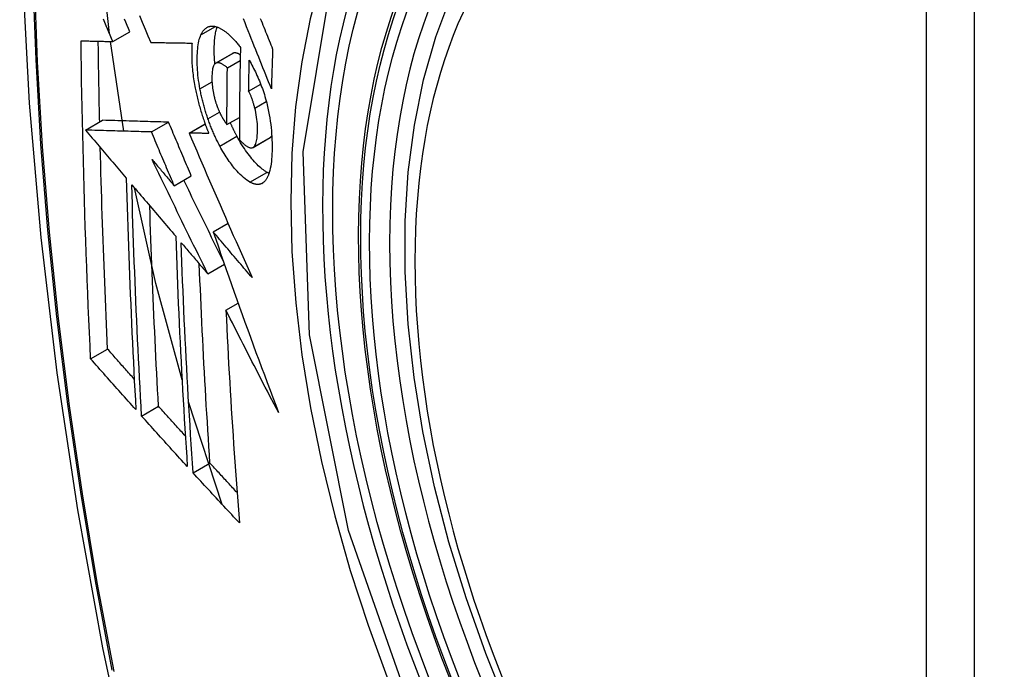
# Model space of a CAD drawing. Header units: inches. Extents: x 435.6 to 512.6, y 167.3 to 237.6.
# Tile 96 of 115: x 508.302 to 508.642, y 193.844 to 194.069. Entities that reach past the tile are written whole.
import ezdxf

# ---------------------------------------------------------------- set-up
doc = ezdxf.new("R2010")
doc.units = ezdxf.units.IN
doc.header["$MEASUREMENT"] = 0
doc.layers.add('Visible Edges(ANSI)', color=7, linetype='Continuous', lineweight=25)
doc.layers.add('Visible Tangent Edges(ANSI)', color=7, linetype='Continuous', lineweight=25)

msp = doc.modelspace()

# ---------------------------------------------------------------- linework, layer by layer
at = {"layer": 'Visible Edges(ANSI)'}
for p, q in [((508.33377, 194.06102), (508.33966, 194.06442)), ((508.3376, 194.03004), (508.33294, 194.06104)), ((508.34686, 194.06073), (508.34697, 194.06073)), ((508.3693, 194.05354), (508.37519, 194.05693)), ((508.37336, 194.05196), (508.37779, 194.05451)), ((508.38072, 194.04388), (508.38488, 194.04628)), ((508.37322, 194.03232), (508.37753, 194.0348)), ((508.32434, 194.03043), (508.33023, 194.03382)), ((508.33023, 194.03382), (508.33023, 194.03382)), ((508.34714, 194.02977), (508.35304, 194.03316)), ((508.36012, 194.02942), (508.36565, 194.0326)), ((508.32434, 194.03043), (508.32434, 194.03043)), ((508.36028, 194.02942), (508.36012, 194.02942)), ((508.38222, 194.02444), (508.38812, 194.02783)), ((508.38812, 194.02783), (508.38817, 194.02786)), ((508.355, 194.01119), (508.3609, 194.01458)), ((508.36846, 193.99529), (508.37359, 193.99824)), ((508.36658, 193.98077), (508.37234, 193.98408)), ((508.37287, 193.96818), (508.37709, 193.97061)), ((508.32609, 193.95139), (508.33195, 193.95476)), ((508.37159, 193.90105), (508.35996, 193.93656)), ((508.34371, 193.93163), (508.34956, 193.935)), ((508.36151, 193.91199), (508.36735, 193.91536))]:
    msp.add_line(p, q, dxfattribs=at)
at = {"layer": 'Visible Edges(ANSI)', "flags": 128}
for points in [[(508.35558, 194.46342), (508.34275, 194.42531), (508.3317, 194.38608), (508.3224, 194.34579), (508.31485, 194.30452), (508.30901, 194.26233), (508.30486, 194.21928), (508.30239, 194.17544), (508.30157, 194.13087), (508.30238, 194.08562), (508.30481, 194.03977), (508.30883, 193.99337), (508.31442, 193.9465), (508.32157, 193.89921), (508.33025, 193.85157), (508.34044, 193.80366), (508.35212, 193.75554)], [(508.47047, 193.83033), (508.46273, 193.84951), (508.45588, 193.86878), (508.44994, 193.88804), (508.44495, 193.90721), (508.44092, 193.92622), (508.43788, 193.94497), (508.43585, 193.96339), (508.43484, 193.9814), (508.43486, 193.99891), (508.43592, 194.01586), (508.43802, 194.03218), (508.44117, 194.04779), (508.44538, 194.06263), (508.45064, 194.07661), (508.45694, 194.08967), (508.46427, 194.10174), (508.47261, 194.11273), (508.48193, 194.12257), (508.49219, 194.13118), (508.5033, 194.13849)], [(508.33261, 194.06375), (508.33047, 194.08376), (508.32899, 194.10351)], [(508.33377, 194.06102), (508.3333, 194.06212), (508.33283, 194.06321), (508.33237, 194.06431), (508.3319, 194.06541), (508.33143, 194.06651), (508.33097, 194.06761), (508.3305, 194.06871)], [(508.33966, 194.06442), (508.3392, 194.06551), (508.33873, 194.06661), (508.33827, 194.06771), (508.3378, 194.06881)], [(508.34296, 194.07002), (508.34394, 194.06768), (508.34492, 194.06536), (508.34589, 194.06304), (508.34686, 194.06073)], [(508.38858, 194.04469), (508.3881, 194.04589), (508.38762, 194.04709), (508.38713, 194.04829), (508.38665, 194.0495), (508.38616, 194.05071), (508.38567, 194.05193), (508.38518, 194.05316), (508.38469, 194.0544), (508.38419, 194.05564), (508.38369, 194.0569), (508.38318, 194.05817), (508.38267, 194.05945), (508.38215, 194.06074), (508.38162, 194.06205), (508.3811, 194.06337), (508.38056, 194.06471), (508.38002, 194.06607), (508.37947, 194.06744), (508.37891, 194.06884)], [(508.38471, 194.06904), (508.38503, 194.06826), (508.38534, 194.06748), (508.38566, 194.06671), (508.38597, 194.06594), (508.38628, 194.06517), (508.38659, 194.06441), (508.3869, 194.06365), (508.3872, 194.06289), (508.38751, 194.06214), (508.38781, 194.06138), (508.38812, 194.06063), (508.38842, 194.05989), (508.38872, 194.05915), (508.38902, 194.05841)], [(508.36423, 194.06336), (508.36434, 194.06358), (508.36445, 194.06379), (508.36456, 194.064), (508.36467, 194.06419), (508.36479, 194.06438), (508.36491, 194.06456), (508.36504, 194.06473), (508.36516, 194.06489), (508.36529, 194.06505), (508.36543, 194.0652), (508.36556, 194.06533), (508.36571, 194.06546), (508.36585, 194.06559), (508.366, 194.0657), (508.36614, 194.0658), (508.3663, 194.0659), (508.36645, 194.06598), (508.36661, 194.06606), (508.36677, 194.06613), (508.36693, 194.06619), (508.3671, 194.06624), (508.36726, 194.06628), (508.36743, 194.06632), (508.36761, 194.06634)], [(508.36761, 194.06634), (508.36779, 194.06636), (508.36797, 194.06637), (508.36816, 194.06637), (508.36835, 194.06636), (508.36854, 194.06635), (508.36873, 194.06633), (508.36892, 194.0663), (508.36911, 194.06626), (508.3693, 194.06621), (508.3695, 194.06616), (508.3697, 194.0661), (508.3699, 194.06603), (508.37009, 194.06596), (508.3703, 194.06587), (508.3705, 194.06579), (508.3707, 194.06569), (508.37091, 194.06558), (508.37111, 194.06547), (508.37132, 194.06536), (508.37152, 194.06523), (508.37173, 194.0651), (508.37194, 194.06496), (508.37215, 194.06482), (508.37237, 194.06467)], [(508.36905, 194.05335), (508.36899, 194.05398), (508.36895, 194.05461), (508.36891, 194.05524), (508.36887, 194.05585), (508.36885, 194.05646), (508.36883, 194.05706), (508.36883, 194.05766), (508.36882, 194.05825), (508.36883, 194.05882), (508.36884, 194.05939), (508.36886, 194.05995), (508.36889, 194.06049), (508.36892, 194.06103), (508.36896, 194.06156), (508.36901, 194.06207), (508.36907, 194.06257), (508.36913, 194.06306), (508.36921, 194.06354), (508.36929, 194.064), (508.36938, 194.06444), (508.36948, 194.06487), (508.36959, 194.06528), (508.36971, 194.06567), (508.36984, 194.06605)], [(508.36389, 194.0447), (508.36372, 194.04566), (508.36356, 194.04661), (508.36343, 194.04756), (508.36331, 194.04849), (508.3632, 194.04941), (508.36312, 194.05032), (508.36305, 194.05121), (508.36299, 194.05209), (508.36296, 194.05296), (508.36293, 194.05381), (508.36292, 194.05465), (508.36293, 194.05547), (508.36295, 194.05626), (508.36298, 194.05704), (508.36303, 194.0578), (508.3631, 194.05854), (508.36318, 194.05925), (508.36327, 194.05993), (508.36339, 194.06058), (508.36352, 194.06121), (508.36367, 194.0618), (508.36384, 194.06235), (508.36403, 194.06288), (508.36423, 194.06336)], [(508.37237, 194.06467), (508.37259, 194.0645), (508.37282, 194.06433), (508.37305, 194.06415), (508.37328, 194.06396), (508.37351, 194.06376), (508.37374, 194.06357), (508.37397, 194.06336), (508.3742, 194.06315), (508.37443, 194.06293), (508.37466, 194.06271), (508.37489, 194.06248), (508.37512, 194.06224), (508.37535, 194.062), (508.37558, 194.06176), (508.37581, 194.06151), (508.37604, 194.06125), (508.37627, 194.06099), (508.3765, 194.06072), (508.37673, 194.06044), (508.37697, 194.06017), (508.3772, 194.05988), (508.37743, 194.05959), (508.37766, 194.0593), (508.37789, 194.059)], [(508.3228, 194.06129), (508.32325, 194.06128), (508.3237, 194.06127), (508.32415, 194.06125), (508.3246, 194.06124), (508.32506, 194.06123), (508.32551, 194.06122), (508.32597, 194.06121), (508.32642, 194.0612), (508.32688, 194.06119), (508.32734, 194.06117), (508.3278, 194.06116), (508.32825, 194.06115), (508.32871, 194.06114), (508.32917, 194.06113), (508.32963, 194.06112), (508.33009, 194.06111), (508.33055, 194.0611), (508.33101, 194.06108), (508.33147, 194.06107), (508.33193, 194.06106), (508.33239, 194.06105), (508.33285, 194.06104), (508.33331, 194.06103), (508.33377, 194.06102)], [(508.32609, 193.95139), (508.32588, 193.95592), (508.32568, 193.96046), (508.32548, 193.965), (508.32529, 193.96955), (508.3251, 193.9741), (508.32492, 193.97865), (508.32475, 193.98321), (508.32458, 193.98777), (508.32442, 193.99234), (508.32426, 193.99691), (508.32411, 194.00149), (508.32397, 194.00607), (508.32383, 194.01064), (508.3237, 194.01522), (508.32358, 194.01981), (508.32346, 194.02439), (508.32335, 194.02898), (508.32325, 194.03358), (508.32316, 194.03818), (508.32307, 194.04279), (508.32299, 194.0474), (508.32292, 194.05203), (508.32285, 194.05666), (508.3228, 194.06129)], [(508.32922, 194.03325), (508.3292, 194.03441), (508.32917, 194.03557), (508.32915, 194.03673), (508.32912, 194.03789), (508.3291, 194.03905), (508.32908, 194.04021), (508.32905, 194.04137), (508.32903, 194.04253), (508.32901, 194.04369), (508.32899, 194.04485), (508.32897, 194.04601), (508.32895, 194.04717), (508.32893, 194.04834), (508.32891, 194.0495), (508.32889, 194.05066), (508.32887, 194.05182), (508.32885, 194.05299), (508.32883, 194.05415), (508.32882, 194.05531), (508.3288, 194.05648), (508.32878, 194.05764), (508.32877, 194.05881), (508.32875, 194.05997), (508.32874, 194.06114)], [(508.34697, 194.06073), (508.34755, 194.06072), (508.34813, 194.06071), (508.34871, 194.0607), (508.3493, 194.06068), (508.34988, 194.06067), (508.35047, 194.06066), (508.35106, 194.06065), (508.35165, 194.06064), (508.35224, 194.06063), (508.35283, 194.06062), (508.35342, 194.06061), (508.35401, 194.0606), (508.3546, 194.06059), (508.3552, 194.06058), (508.35579, 194.06057), (508.35639, 194.06056), (508.35698, 194.06056), (508.35758, 194.06055), (508.35817, 194.06054), (508.35877, 194.06053), (508.35936, 194.06052), (508.35996, 194.06051), (508.36055, 194.06051), (508.36115, 194.0605)], [(508.36115, 194.0605), (508.36111, 194.05996), (508.36108, 194.05941), (508.36105, 194.05885), (508.36104, 194.05828), (508.36103, 194.0577), (508.36102, 194.05712), (508.36102, 194.05652), (508.36103, 194.05592), (508.36105, 194.0553), (508.36107, 194.05469), (508.3611, 194.05406), (508.36113, 194.05343), (508.36118, 194.05279), (508.36123, 194.05215), (508.36129, 194.0515), (508.36135, 194.05084), (508.36142, 194.05018), (508.3615, 194.04952), (508.36159, 194.04885), (508.36169, 194.04818), (508.36179, 194.0475), (508.3619, 194.04682), (508.36202, 194.04613), (508.36215, 194.04545)], [(508.37789, 194.059), (508.37786, 194.05766), (508.37783, 194.05633), (508.3778, 194.055), (508.37777, 194.05367), (508.37775, 194.05234), (508.37772, 194.05101), (508.3777, 194.04968), (508.37768, 194.04835), (508.37766, 194.04702), (508.37764, 194.0457), (508.37762, 194.04437), (508.3776, 194.04304), (508.37759, 194.04172), (508.37757, 194.0404), (508.37756, 194.03907), (508.37755, 194.03775), (508.37754, 194.03643), (508.37753, 194.03511), (508.37752, 194.03378), (508.37752, 194.03247), (508.37751, 194.03115), (508.37751, 194.02983), (508.37751, 194.02851), (508.3775, 194.02719)], [(508.38902, 194.05841), (508.389, 194.05783), (508.38898, 194.05726), (508.38895, 194.05669), (508.38893, 194.05612), (508.38891, 194.05554), (508.38889, 194.05497), (508.38887, 194.0544), (508.38886, 194.05383), (508.38884, 194.05326), (508.38882, 194.05269), (508.3888, 194.05211), (508.38878, 194.05154), (508.38876, 194.05097), (508.38874, 194.0504), (508.38873, 194.04983), (508.38871, 194.04926), (508.38869, 194.04869), (508.38867, 194.04811), (508.38866, 194.04754), (508.38864, 194.04697), (508.38863, 194.0464), (508.38861, 194.04583), (508.38859, 194.04526), (508.38858, 194.04469)], [(508.37531, 194.05699), (508.37531, 194.05699), (508.3753, 194.05699), (508.3753, 194.05698), (508.37529, 194.05698), (508.37529, 194.05698), (508.37528, 194.05698), (508.37528, 194.05697), (508.37527, 194.05697), (508.37527, 194.05697), (508.37526, 194.05697), (508.37526, 194.05696), (508.37525, 194.05696), (508.37525, 194.05696), (508.37524, 194.05696), (508.37524, 194.05695), (508.37523, 194.05695), (508.37523, 194.05695), (508.37522, 194.05695), (508.37522, 194.05694), (508.37521, 194.05694), (508.37521, 194.05694), (508.3752, 194.05694), (508.3752, 194.05693), (508.37519, 194.05693)], [(508.37783, 194.05642), (508.37772, 194.05649), (508.3776, 194.05656), (508.37749, 194.05662), (508.37738, 194.05668), (508.37727, 194.05674), (508.37716, 194.05679), (508.37705, 194.05684), (508.37694, 194.05689), (508.37683, 194.05693), (508.37672, 194.05697), (508.37661, 194.057), (508.37651, 194.05703), (508.3764, 194.05706), (508.37629, 194.05708), (508.37619, 194.05709), (508.37609, 194.0571), (508.37598, 194.05711), (508.37588, 194.05711), (508.37578, 194.0571), (508.37569, 194.05709), (508.37559, 194.05708), (508.37549, 194.05705), (508.3754, 194.05703), (508.37531, 194.05699)], [(508.36941, 194.05359), (508.36921, 194.05348), (508.36903, 194.05333), (508.36886, 194.05312), (508.36871, 194.05288), (508.36857, 194.0526), (508.36845, 194.05228), (508.36835, 194.05193), (508.36826, 194.05155), (508.36819, 194.05114), (508.36813, 194.05071), (508.36809, 194.05025), (508.36806, 194.04978), (508.36803, 194.0493), (508.36802, 194.0488), (508.36802, 194.04829), (508.36803, 194.04776), (508.36804, 194.04722), (508.36807, 194.04666), (508.36811, 194.0461), (508.36817, 194.04553), (508.36824, 194.04494), (508.36832, 194.04435), (508.36842, 194.04375), (508.36854, 194.04314)], [(508.37336, 194.05196), (508.37319, 194.05211), (508.37301, 194.05225), (508.37283, 194.05239), (508.37266, 194.05252), (508.37248, 194.05266), (508.37231, 194.05278), (508.37213, 194.0529), (508.37196, 194.05301), (508.37178, 194.05312), (508.37161, 194.05322), (508.37144, 194.05331), (508.37127, 194.05339), (508.3711, 194.05346), (508.37094, 194.05353), (508.37077, 194.05359), (508.37061, 194.05363), (508.37045, 194.05367), (508.3703, 194.0537), (508.37014, 194.05371), (508.36999, 194.05371), (508.36984, 194.0537), (508.36969, 194.05368), (508.36955, 194.05364), (508.36941, 194.05359)], [(508.37322, 194.03232), (508.37322, 194.03313), (508.37322, 194.03395), (508.37322, 194.03477), (508.37322, 194.03558), (508.37323, 194.0364), (508.37323, 194.03721), (508.37323, 194.03803), (508.37324, 194.03885), (508.37324, 194.03967), (508.37325, 194.04048), (508.37325, 194.0413), (508.37326, 194.04212), (508.37326, 194.04294), (508.37327, 194.04376), (508.37328, 194.04457), (508.37328, 194.04539), (508.37329, 194.04621), (508.3733, 194.04703), (508.37331, 194.04785), (508.37332, 194.04867), (508.37333, 194.0495), (508.37334, 194.05032), (508.37335, 194.05114), (508.37336, 194.05196)], [(508.38072, 194.04388), (508.38073, 194.04433), (508.38073, 194.04477), (508.38074, 194.04522), (508.38075, 194.04567), (508.38076, 194.04611), (508.38077, 194.04656), (508.38077, 194.047), (508.38078, 194.04745), (508.38079, 194.0479), (508.3808, 194.04834), (508.38081, 194.04879), (508.38082, 194.04923), (508.38083, 194.04968), (508.38084, 194.05013), (508.38084, 194.05057), (508.38085, 194.05102), (508.38086, 194.05147), (508.38087, 194.05191), (508.38088, 194.05236), (508.38089, 194.05281), (508.3809, 194.05325), (508.38091, 194.0537), (508.38093, 194.05414), (508.38094, 194.05459)], [(508.38094, 194.05459), (508.38124, 194.05404), (508.38154, 194.05348), (508.38184, 194.05292), (508.38214, 194.05234), (508.38244, 194.05175), (508.38274, 194.05116), (508.38303, 194.05055), (508.38332, 194.04994), (508.3836, 194.04932), (508.38388, 194.04869), (508.38416, 194.04805), (508.38443, 194.04741), (508.3847, 194.04675), (508.38495, 194.04609), (508.38521, 194.04542), (508.38545, 194.04475), (508.38569, 194.04407), (508.38592, 194.04338), (508.38615, 194.04269), (508.38636, 194.04199), (508.38656, 194.04128), (508.38676, 194.04058), (508.38695, 194.03986), (508.38712, 194.03915)], [(508.36215, 194.04545), (508.36224, 194.04495), (508.36234, 194.04445), (508.36244, 194.04395), (508.36255, 194.04345), (508.36266, 194.04295), (508.36277, 194.04244), (508.36289, 194.04194), (508.363, 194.04144), (508.36313, 194.04094), (508.36325, 194.04044), (508.36338, 194.03994), (508.36351, 194.03944), (508.36365, 194.03894), (508.36379, 194.03843), (508.36393, 194.03793), (508.36407, 194.03744), (508.36422, 194.03694), (508.36437, 194.03644), (508.36452, 194.03595), (508.36468, 194.03546), (508.36484, 194.03497), (508.365, 194.03448), (508.36517, 194.03399), (508.36533, 194.0335)], [(508.36664, 194.03437), (508.36649, 194.03479), (508.36635, 194.03521), (508.36621, 194.03563), (508.36607, 194.03606), (508.36594, 194.03648), (508.36581, 194.03691), (508.36568, 194.03734), (508.36555, 194.03777), (508.36543, 194.0382), (508.3653, 194.03864), (508.36518, 194.03907), (508.36507, 194.0395), (508.36495, 194.03994), (508.36484, 194.04037), (508.36473, 194.04081), (508.36463, 194.04124), (508.36453, 194.04167), (508.36443, 194.04211), (508.36433, 194.04254), (508.36424, 194.04297), (508.36415, 194.04341), (508.36406, 194.04384), (508.36397, 194.04427), (508.36389, 194.0447)], [(508.36854, 194.04314), (508.36858, 194.04294), (508.36863, 194.04274), (508.36867, 194.04254), (508.36872, 194.04235), (508.36876, 194.04215), (508.36881, 194.04195), (508.36886, 194.04175), (508.36891, 194.04155), (508.36896, 194.04136), (508.36902, 194.04116), (508.36907, 194.04096), (508.36913, 194.04076), (508.36918, 194.04057), (508.36924, 194.04037), (508.3693, 194.04018), (508.36936, 194.03998), (508.36942, 194.03979), (508.36949, 194.0396), (508.36955, 194.0394), (508.36962, 194.03921), (508.36968, 194.03902), (508.36975, 194.03884), (508.36982, 194.03865), (508.36989, 194.03846)], [(508.38284, 194.03805), (508.38277, 194.03831), (508.3827, 194.03857), (508.38263, 194.03884), (508.38256, 194.0391), (508.38249, 194.03936), (508.38241, 194.03962), (508.38233, 194.03989), (508.38225, 194.04015), (508.38217, 194.0404), (508.38209, 194.04066), (508.382, 194.04092), (508.38191, 194.04117), (508.38183, 194.04142), (508.38173, 194.04166), (508.38164, 194.04191), (508.38155, 194.04215), (508.38145, 194.04238), (508.38135, 194.04261), (508.38125, 194.04284), (508.38115, 194.04306), (508.38105, 194.04327), (508.38094, 194.04348), (508.38083, 194.04369), (508.38072, 194.04388)], [(508.36989, 194.03846), (508.36996, 194.03829), (508.37002, 194.03813), (508.37009, 194.03796), (508.37015, 194.0378), (508.37022, 194.03763), (508.37029, 194.03747), (508.37036, 194.03731), (508.37043, 194.03715), (508.37049, 194.03699), (508.37056, 194.03684), (508.37063, 194.03668), (508.37071, 194.03653), (508.37078, 194.03637), (508.37085, 194.03622), (508.37092, 194.03607), (508.371, 194.03593), (508.37107, 194.03578), (508.37114, 194.03564), (508.37122, 194.03549), (508.37129, 194.03535), (508.37137, 194.03521), (508.37145, 194.03507), (508.37152, 194.03494), (508.3716, 194.0348)], [(508.38227, 194.02447), (508.38249, 194.02464), (508.3827, 194.02486), (508.38288, 194.02514), (508.38305, 194.02546), (508.3832, 194.02582), (508.38333, 194.02623), (508.38344, 194.02667), (508.38353, 194.02714), (508.38361, 194.02764), (508.38367, 194.02817), (508.38372, 194.02872), (508.38376, 194.02929), (508.38378, 194.02988), (508.38379, 194.0305), (508.38379, 194.03119), (508.38377, 194.0319), (508.38373, 194.03263), (508.38367, 194.03337), (508.38358, 194.03413), (508.38348, 194.0349), (508.38335, 194.03568), (508.3832, 194.03647), (508.38303, 194.03726), (508.38284, 194.03805)], [(508.38712, 194.03915), (508.38738, 194.03801), (508.38762, 194.03688), (508.38783, 194.03575), (508.38803, 194.03463), (508.3882, 194.03351), (508.38835, 194.0324), (508.38848, 194.03131), (508.38859, 194.03023), (508.38867, 194.02917), (508.38874, 194.02812), (508.38879, 194.02709), (508.38882, 194.02608), (508.38884, 194.02509), (508.38884, 194.02411), (508.38882, 194.02315), (508.38879, 194.02222), (508.38874, 194.0213), (508.38867, 194.02042), (508.38859, 194.01956), (508.38848, 194.01874), (508.38836, 194.01796), (508.38821, 194.01721), (508.38805, 194.0165), (508.38786, 194.01583)], [(508.37078, 194.02488), (508.37059, 194.02524), (508.3704, 194.0256), (508.37021, 194.02597), (508.37003, 194.02634), (508.36984, 194.02671), (508.36966, 194.02708), (508.36947, 194.02746), (508.36929, 194.02784), (508.36911, 194.02822), (508.36894, 194.02861), (508.36876, 194.029), (508.36859, 194.02939), (508.36842, 194.02978), (508.36824, 194.03018), (508.36808, 194.03059), (508.36791, 194.03099), (508.36774, 194.0314), (508.36758, 194.03182), (508.36742, 194.03223), (508.36726, 194.03265), (508.3671, 194.03308), (508.36694, 194.0335), (508.36679, 194.03393), (508.36664, 194.03437)], [(508.3716, 194.0348), (508.37167, 194.03469), (508.37173, 194.03458), (508.3718, 194.03447), (508.37186, 194.03436), (508.37193, 194.03425), (508.372, 194.03414), (508.37207, 194.03403), (508.37213, 194.03392), (508.3722, 194.03381), (508.37227, 194.03371), (508.37234, 194.0336), (508.3724, 194.03349), (508.37247, 194.03339), (508.37254, 194.03328), (508.37261, 194.03318), (508.37268, 194.03308), (508.37275, 194.03298), (508.37281, 194.03288), (508.37288, 194.03278), (508.37295, 194.03269), (508.37302, 194.03259), (508.37309, 194.0325), (508.37315, 194.03241), (508.37322, 194.03232)], [(508.35304, 194.03316), (508.35215, 194.03319), (508.35127, 194.03321), (508.35039, 194.03324), (508.3495, 194.03326), (508.34861, 194.03329), (508.34772, 194.03332), (508.34682, 194.03334), (508.34592, 194.03337), (508.34501, 194.03339), (508.34409, 194.03342), (508.34317, 194.03345), (508.34224, 194.03347), (508.3413, 194.0335), (508.34036, 194.03353), (508.3394, 194.03356), (508.33843, 194.03358), (508.33745, 194.03361), (508.33646, 194.03364), (508.33546, 194.03367), (508.33444, 194.0337), (508.33341, 194.03373), (508.33237, 194.03376), (508.33131, 194.03379), (508.33023, 194.03382)], [(508.3609, 194.01458), (508.36057, 194.01535), (508.36024, 194.01613), (508.35991, 194.0169), (508.35958, 194.01768), (508.35925, 194.01845), (508.35892, 194.01923), (508.35859, 194.02), (508.35826, 194.02077), (508.35794, 194.02155), (508.35761, 194.02232), (508.35728, 194.0231), (508.35695, 194.02387), (508.35662, 194.02465), (508.3563, 194.02542), (508.35597, 194.0262), (508.35564, 194.02697), (508.35532, 194.02775), (508.35499, 194.02852), (508.35466, 194.0293), (508.35434, 194.03007), (508.35401, 194.03084), (508.35369, 194.03162), (508.35336, 194.03239), (508.35304, 194.03316)], [(508.36533, 194.0335), (508.3654, 194.03332), (508.36546, 194.03314), (508.36553, 194.03296), (508.36559, 194.03278), (508.36565, 194.0326), (508.36572, 194.03242), (508.36579, 194.03224), (508.36585, 194.03206), (508.36592, 194.03188), (508.36598, 194.0317), (508.36605, 194.03152), (508.36612, 194.03135), (508.36619, 194.03117), (508.36625, 194.03099), (508.36632, 194.03082), (508.36639, 194.03064), (508.36646, 194.03047), (508.36653, 194.03029), (508.3666, 194.03012), (508.36667, 194.02994), (508.36674, 194.02977), (508.36681, 194.0296), (508.36688, 194.02942), (508.36695, 194.02925)], [(508.37668, 194.02828), (508.37658, 194.02847), (508.37648, 194.02866), (508.37638, 194.02884), (508.37628, 194.02903), (508.37618, 194.02922), (508.37609, 194.02941), (508.37599, 194.0296), (508.37589, 194.0298), (508.37579, 194.02999), (508.3757, 194.03018), (508.3756, 194.03038), (508.37551, 194.03058), (508.37541, 194.03077), (508.37532, 194.03097), (508.37522, 194.03117), (508.37513, 194.03137), (508.37504, 194.03157), (508.37494, 194.03177), (508.37485, 194.03197), (508.37476, 194.03217), (508.37467, 194.03238), (508.37458, 194.03258), (508.37449, 194.03279), (508.37439, 194.03299)], [(508.34714, 194.02977), (508.34626, 194.02979), (508.34538, 194.02982), (508.34449, 194.02984), (508.3436, 194.02987), (508.34271, 194.0299), (508.34182, 194.02992), (508.34092, 194.02995), (508.34002, 194.02997), (508.33911, 194.03), (508.3382, 194.03003), (508.33728, 194.03005), (508.33635, 194.03008), (508.33541, 194.03011), (508.33446, 194.03013), (508.3335, 194.03016), (508.33254, 194.03019), (508.33156, 194.03022), (508.33057, 194.03025), (508.32957, 194.03028), (508.32855, 194.03031), (508.32752, 194.03034), (508.32647, 194.03037), (508.32541, 194.0304), (508.32434, 194.03043)], [(508.32434, 194.03043), (508.32492, 194.02974), (508.32551, 194.02905), (508.32609, 194.02836), (508.32668, 194.02767), (508.32726, 194.02698), (508.32785, 194.02628), (508.32843, 194.02559), (508.32902, 194.0249), (508.32961, 194.02421), (508.3302, 194.02351), (508.33078, 194.02282), (508.33137, 194.02213), (508.33196, 194.02143), (508.33254, 194.02074), (508.33313, 194.02005), (508.33372, 194.01936), (508.33431, 194.01866), (508.33489, 194.01797), (508.33548, 194.01728), (508.33607, 194.01658), (508.33666, 194.01589), (508.33724, 194.0152), (508.33783, 194.01451), (508.33842, 194.01382)], [(508.355, 194.01119), (508.35467, 194.01196), (508.35434, 194.01273), (508.35401, 194.01351), (508.35369, 194.01428), (508.35336, 194.01506), (508.35303, 194.01583), (508.3527, 194.01661), (508.35237, 194.01738), (508.35204, 194.01816), (508.35171, 194.01893), (508.35139, 194.01971), (508.35106, 194.02048), (508.35073, 194.02125), (508.3504, 194.02203), (508.35007, 194.0228), (508.34975, 194.02358), (508.34942, 194.02435), (508.34909, 194.02513), (508.34877, 194.0259), (508.34844, 194.02667), (508.34812, 194.02745), (508.34779, 194.02822), (508.34747, 194.029), (508.34714, 194.02977)], [(508.36012, 194.02942), (508.36099, 194.02738), (508.36187, 194.02533), (508.36275, 194.02328), (508.36363, 194.02121), (508.36452, 194.01915), (508.36541, 194.01707), (508.36631, 194.01499), (508.36721, 194.01291), (508.36811, 194.01082), (508.36902, 194.00873), (508.36993, 194.00664), (508.37084, 194.00455), (508.37175, 194.00245), (508.37267, 194.00035), (508.37358, 193.99825), (508.3745, 193.99615), (508.37542, 193.99406), (508.37635, 193.99196), (508.37727, 193.98987), (508.37819, 193.98778), (508.37912, 193.98569), (508.38005, 193.9836), (508.38097, 193.98152), (508.3819, 193.97945)], [(508.36695, 194.02925), (508.36667, 194.02926), (508.36639, 194.02926), (508.36612, 194.02927), (508.36584, 194.02928), (508.36556, 194.02928), (508.36528, 194.02929), (508.365, 194.0293), (508.36472, 194.0293), (508.36444, 194.02931), (508.36416, 194.02932), (508.36389, 194.02932), (508.36361, 194.02933), (508.36333, 194.02934), (508.36305, 194.02934), (508.36277, 194.02935), (508.3625, 194.02936), (508.36222, 194.02937), (508.36194, 194.02937), (508.36166, 194.02938), (508.36139, 194.02939), (508.36111, 194.02939), (508.36083, 194.0294), (508.36056, 194.02941), (508.36028, 194.02942)], [(508.38706, 194.01583), (508.38664, 194.01607), (508.38622, 194.01634), (508.3858, 194.01665), (508.38537, 194.01697), (508.38494, 194.01733), (508.3845, 194.01771), (508.38406, 194.01812), (508.38363, 194.01855), (508.38319, 194.01901), (508.38274, 194.01949), (508.3823, 194.01999), (508.38186, 194.02051), (508.38142, 194.02104), (508.38098, 194.0216), (508.38054, 194.02217), (508.3801, 194.02276), (508.37967, 194.02338), (508.37923, 194.02402), (508.3788, 194.02468), (508.37837, 194.02536), (508.37794, 194.02606), (508.37752, 194.02678), (508.3771, 194.02752), (508.37668, 194.02828)], [(508.38817, 194.02786), (508.38819, 194.02788), (508.38822, 194.0279), (508.38824, 194.02792), (508.38827, 194.02793), (508.38829, 194.02795), (508.38832, 194.02797), (508.38834, 194.02799), (508.38837, 194.02802), (508.38839, 194.02804), (508.38841, 194.02806), (508.38844, 194.02808), (508.38846, 194.02811), (508.38848, 194.02813), (508.38851, 194.02816), (508.38853, 194.02818), (508.38855, 194.02821), (508.38857, 194.02823), (508.3886, 194.02826), (508.38862, 194.02829), (508.38864, 194.02832), (508.38866, 194.02835), (508.38868, 194.02838), (508.3887, 194.02841), (508.38872, 194.02844)], [(508.33195, 193.95476), (508.33182, 193.95765), (508.33169, 193.96053), (508.33156, 193.96342), (508.33144, 193.9663), (508.33132, 193.96919), (508.3312, 193.97208), (508.33108, 193.97497), (508.33096, 193.97786), (508.33085, 193.98076), (508.33074, 193.98365), (508.33063, 193.98655), (508.33052, 193.98945), (508.33041, 193.99235), (508.33031, 193.99525), (508.33021, 193.99816), (508.33012, 194.00107), (508.33002, 194.00397), (508.32993, 194.00689), (508.32984, 194.0098), (508.32975, 194.01272), (508.32967, 194.01564), (508.32959, 194.01856), (508.32951, 194.02148), (508.32944, 194.02441)], [(508.38116, 194.01243), (508.38061, 194.01276), (508.38005, 194.01314), (508.37948, 194.01357), (508.37891, 194.01404), (508.37833, 194.01457), (508.37777, 194.01511), (508.37724, 194.01566), (508.37674, 194.0162), (508.37629, 194.01672), (508.37588, 194.01721), (508.3755, 194.01766), (508.37513, 194.01813), (508.37476, 194.01861), (508.37439, 194.01911), (508.37403, 194.01962), (508.37366, 194.02014), (508.37329, 194.02068), (508.37293, 194.02124), (508.37257, 194.02181), (508.37221, 194.02239), (508.37185, 194.02299), (508.37149, 194.02361), (508.37113, 194.02424), (508.37078, 194.02488)], [(508.3775, 194.02719), (508.37772, 194.02696), (508.37793, 194.02673), (508.37814, 194.0265), (508.37836, 194.02629), (508.37857, 194.02608), (508.37878, 194.02587), (508.379, 194.02568), (508.37921, 194.02549), (508.37942, 194.02532), (508.37963, 194.02515), (508.37983, 194.025), (508.38004, 194.02486), (508.38025, 194.02473), (508.38045, 194.02461), (508.38065, 194.02451), (508.38085, 194.02443), (508.38104, 194.02436), (508.38124, 194.02431), (508.38142, 194.02428), (508.3816, 194.02427), (508.38178, 194.02428), (508.38195, 194.02432), (508.38211, 194.02438), (508.38227, 194.02447)], [(508.36658, 193.98077), (508.36577, 193.98241), (508.36496, 193.98406), (508.36415, 193.9857), (508.36333, 193.98735), (508.36252, 193.989), (508.36171, 193.99065), (508.3609, 193.9923), (508.36009, 193.99395), (508.35928, 193.9956), (508.35848, 193.99725), (508.35767, 193.99891), (508.35686, 194.00056), (508.35606, 194.00221), (508.35526, 194.00386), (508.35446, 194.00551), (508.35366, 194.00716), (508.35286, 194.00881), (508.35206, 194.01045), (508.35127, 194.0121), (508.35048, 194.01374), (508.34968, 194.01538), (508.3489, 194.01701), (508.34811, 194.01865), (508.34733, 194.02028)], [(508.34733, 194.02028), (508.34764, 194.0199), (508.34796, 194.01952), (508.34828, 194.01915), (508.3486, 194.01877), (508.34892, 194.01839), (508.34924, 194.01801), (508.34956, 194.01763), (508.34988, 194.01725), (508.3502, 194.01687), (508.35052, 194.01649), (508.35084, 194.01611), (508.35116, 194.01573), (508.35148, 194.01536), (508.3518, 194.01498), (508.35212, 194.0146), (508.35244, 194.01422), (508.35276, 194.01384), (508.35308, 194.01346), (508.3534, 194.01308), (508.35372, 194.0127), (508.35404, 194.01232), (508.35436, 194.01194), (508.35468, 194.01157), (508.355, 194.01119)], [(508.33842, 194.01382), (508.33851, 194.01046), (508.3386, 194.0071), (508.3387, 194.00375), (508.33881, 194.0004), (508.33892, 193.99705), (508.33903, 193.9937), (508.33915, 193.99035), (508.33927, 193.98701), (508.3394, 193.98366), (508.33953, 193.98032), (508.33966, 193.97698), (508.3398, 193.97365), (508.33994, 193.97032), (508.34008, 193.96699), (508.34023, 193.96366), (508.34039, 193.96033), (508.34054, 193.95701), (508.3407, 193.95369), (508.34086, 193.95038), (508.34103, 193.94706), (508.3412, 193.94375), (508.34137, 193.94044), (508.34155, 193.93714), (508.34173, 193.93383)], [(508.38786, 194.01583), (508.38778, 194.01559), (508.3877, 194.01535), (508.38762, 194.01512), (508.38753, 194.0149), (508.38745, 194.01468), (508.38736, 194.01447), (508.38726, 194.01427), (508.38717, 194.01407), (508.38707, 194.01389), (508.38696, 194.0137), (508.38686, 194.01353), (508.38675, 194.01336), (508.38664, 194.0132), (508.38652, 194.01305), (508.38641, 194.01291), (508.38629, 194.01277), (508.38616, 194.01264), (508.38604, 194.01252), (508.38591, 194.01241), (508.38578, 194.01231), (508.38565, 194.01221), (508.38551, 194.01212), (508.38537, 194.01204), (508.38523, 194.01197)], [(508.38775, 194.0155), (508.38772, 194.01551), (508.3877, 194.01552), (508.38767, 194.01553), (508.38764, 194.01555), (508.38761, 194.01556), (508.38758, 194.01557), (508.38755, 194.01558), (508.38752, 194.0156), (508.3875, 194.01561), (508.38747, 194.01562), (508.38744, 194.01564), (508.38741, 194.01565), (508.38738, 194.01567), (508.38735, 194.01568), (508.38732, 194.0157), (508.38729, 194.01571), (508.38727, 194.01572), (508.38724, 194.01574), (508.38721, 194.01575), (508.38718, 194.01577), (508.38715, 194.01578), (508.38712, 194.0158), (508.38709, 194.01582), (508.38706, 194.01583)], [(508.34033, 194.01157), (508.34096, 194.01083), (508.34158, 194.01009), (508.34221, 194.00935), (508.34285, 194.0086), (508.34348, 194.00786), (508.34411, 194.00712), (508.34474, 194.00638), (508.34537, 194.00563), (508.346, 194.00489), (508.34663, 194.00415), (508.34727, 194.0034), (508.3479, 194.00266), (508.34853, 194.00191), (508.34917, 194.00117), (508.3498, 194.00043), (508.35043, 193.99968), (508.35107, 193.99894), (508.3517, 193.9982), (508.35233, 193.99745), (508.35297, 193.99671), (508.3536, 193.99597), (508.35423, 193.99523), (508.35486, 193.99448), (508.3555, 193.99374)], [(508.34371, 193.93163), (508.34353, 193.93493), (508.34335, 193.93823), (508.34317, 193.94153), (508.343, 193.94484), (508.34283, 193.94815), (508.34266, 193.95146), (508.3425, 193.95478), (508.34234, 193.9581), (508.34218, 193.96142), (508.34203, 193.96474), (508.34188, 193.96807), (508.34174, 193.9714), (508.3416, 193.97473), (508.34146, 193.97807), (508.34133, 193.9814), (508.3412, 193.98475), (508.34107, 193.98809), (508.34095, 193.99144), (508.34084, 193.99479), (508.34073, 193.99814), (508.34062, 194.00149), (508.34052, 194.00485), (508.34042, 194.00821), (508.34033, 194.01157)], [(508.3577, 193.94413), (508.34869, 193.97743), (508.34127, 194.01046)], [(508.37193, 193.98525), (508.37135, 193.98641), (508.37078, 193.98757), (508.37021, 193.98872), (508.36964, 193.98988), (508.36907, 193.99104), (508.3685, 193.9922), (508.36793, 193.99336), (508.36736, 193.99452), (508.36679, 193.99568), (508.36622, 193.99684), (508.36565, 193.998), (508.36509, 193.99917), (508.36452, 194.00033), (508.36395, 194.00149), (508.36338, 194.00265), (508.36282, 194.00381), (508.36225, 194.00498), (508.36169, 194.00614), (508.36112, 194.0073), (508.36056, 194.00846), (508.36, 194.00962), (508.35944, 194.01078), (508.35888, 194.01194), (508.35832, 194.01309)], [(508.38523, 194.01197), (508.38508, 194.0119), (508.38493, 194.01184), (508.38478, 194.01179), (508.38462, 194.01175), (508.38447, 194.01171), (508.38431, 194.01168), (508.38415, 194.01166), (508.38398, 194.01165), (508.38382, 194.01165), (508.38365, 194.01165), (508.38349, 194.01166), (508.38332, 194.01168), (508.38315, 194.0117), (508.38297, 194.01174), (508.3828, 194.01178), (508.38262, 194.01182), (508.38245, 194.01188), (508.38227, 194.01194), (508.38209, 194.012), (508.38191, 194.01208), (508.38172, 194.01216), (508.38154, 194.01224), (508.38135, 194.01234), (508.38116, 194.01243)], [(508.34956, 193.935), (508.3494, 193.93786), (508.34925, 193.94073), (508.3491, 193.9436), (508.34895, 193.94647), (508.3488, 193.94934), (508.34866, 193.95221), (508.34851, 193.95509), (508.34837, 193.95797), (508.34824, 193.96085), (508.3481, 193.96373), (508.34797, 193.96661), (508.34784, 193.9695), (508.34771, 193.97239), (508.34759, 193.97528), (508.34747, 193.97817), (508.34735, 193.98106), (508.34724, 193.98396), (508.34713, 193.98686), (508.34702, 193.98976), (508.34691, 193.99266), (508.34681, 193.99556), (508.34671, 193.99847), (508.34662, 194.00137), (508.34652, 194.00428)], [(508.3555, 193.99374), (508.35561, 193.9904), (508.35573, 193.98706), (508.35585, 193.98372), (508.35598, 193.98039), (508.35611, 193.97705), (508.35625, 193.97372), (508.3564, 193.9704), (508.35655, 193.96707), (508.3567, 193.96374), (508.35686, 193.96042), (508.35702, 193.9571), (508.35719, 193.95378), (508.35736, 193.95046), (508.35754, 193.94714), (508.35772, 193.94383), (508.3579, 193.94052), (508.35809, 193.93722), (508.35829, 193.93391), (508.35848, 193.93061), (508.35868, 193.92732), (508.35889, 193.92402), (508.35909, 193.92074), (508.3593, 193.91745), (508.35952, 193.91417)], [(508.3819, 193.97945), (508.38134, 193.98011), (508.38078, 193.98077), (508.38022, 193.98143), (508.37966, 193.98209), (508.3791, 193.98275), (508.37854, 193.98341), (508.37797, 193.98407), (508.37741, 193.98473), (508.37685, 193.98539), (508.37629, 193.98605), (508.37573, 193.98671), (508.37517, 193.98737), (508.37461, 193.98803), (508.37405, 193.9887), (508.37349, 193.98936), (508.37293, 193.99002), (508.37237, 193.99068), (508.37181, 193.99134), (508.37125, 193.992), (508.37069, 193.99266), (508.37013, 193.99332), (508.36957, 193.99397), (508.36902, 193.99463), (508.36846, 193.99529)], [(508.36846, 193.99529), (508.36935, 193.99269), (508.37025, 193.99009), (508.37115, 193.98749), (508.37205, 193.98489), (508.37296, 193.98229), (508.37387, 193.97968), (508.37479, 193.97708), (508.37571, 193.97447), (508.37664, 193.97187), (508.37757, 193.96926), (508.3785, 193.96666), (508.37944, 193.96405), (508.38039, 193.96144), (508.38133, 193.95884), (508.38229, 193.95623), (508.38325, 193.95362), (508.38421, 193.95102), (508.38517, 193.94841), (508.38615, 193.94581), (508.38712, 193.94321), (508.38811, 193.94061), (508.38909, 193.93801), (508.39008, 193.93541), (508.39108, 193.93281)], [(508.36151, 193.91199), (508.36129, 193.91528), (508.36108, 193.91857), (508.36086, 193.92186), (508.36066, 193.92516), (508.36045, 193.92846), (508.36025, 193.93176), (508.36005, 193.93506), (508.35986, 193.93837), (508.35967, 193.94168), (508.35948, 193.94499), (508.3593, 193.9483), (508.35913, 193.95161), (508.35896, 193.95493), (508.35879, 193.95824), (508.35863, 193.96156), (508.35847, 193.96488), (508.35832, 193.96819), (508.35817, 193.97152), (508.35803, 193.97484), (508.35789, 193.97817), (508.35776, 193.9815), (508.35763, 193.98483), (508.35751, 193.98817), (508.3574, 193.99151)], [(508.3574, 193.99151), (508.35778, 193.99107), (508.35816, 193.99062), (508.35854, 193.99017), (508.35892, 193.98973), (508.35931, 193.98928), (508.35969, 193.98883), (508.36007, 193.98838), (508.36045, 193.98793), (508.36084, 193.98749), (508.36122, 193.98704), (508.3616, 193.98659), (508.36199, 193.98614), (508.36237, 193.98569), (508.36275, 193.98525), (508.36314, 193.9848), (508.36352, 193.98435), (508.3639, 193.9839), (508.36428, 193.98346), (508.36467, 193.98301), (508.36505, 193.98256), (508.36543, 193.98211), (508.36582, 193.98166), (508.3662, 193.98122), (508.36658, 193.98077)], [(508.36735, 193.91536), (508.36716, 193.9182), (508.36698, 193.92104), (508.3668, 193.92389), (508.36662, 193.92674), (508.36644, 193.92959), (508.36627, 193.93244), (508.36609, 193.9353), (508.36593, 193.93816), (508.36576, 193.94102), (508.3656, 193.94389), (508.36544, 193.94676), (508.36528, 193.94962), (508.36513, 193.9525), (508.36498, 193.95537), (508.36483, 193.95824), (508.36468, 193.96112), (508.36454, 193.964), (508.36441, 193.96688), (508.36428, 193.96976), (508.36415, 193.97264), (508.36402, 193.97552), (508.3639, 193.9784), (508.36378, 193.98129), (508.36367, 193.98418)], [(508.39108, 193.93281), (508.3903, 193.93428), (508.38953, 193.93576), (508.38876, 193.93723), (508.38798, 193.9387), (508.38721, 193.94017), (508.38644, 193.94165), (508.38567, 193.94312), (508.38491, 193.9446), (508.38414, 193.94607), (508.38338, 193.94755), (508.38262, 193.94903), (508.38186, 193.9505), (508.3811, 193.95198), (508.38034, 193.95346), (508.37958, 193.95493), (508.37883, 193.95641), (508.37808, 193.95788), (508.37733, 193.95936), (508.37658, 193.96083), (508.37583, 193.9623), (508.37509, 193.96378), (508.37435, 193.96525), (508.37361, 193.96672), (508.37287, 193.96818)], [(508.37287, 193.96818), (508.37301, 193.96507), (508.37316, 193.96196), (508.37331, 193.95886), (508.37347, 193.95575), (508.37363, 193.95265), (508.3738, 193.94955), (508.37398, 193.94646), (508.37416, 193.94337), (508.37434, 193.94028), (508.37453, 193.9372), (508.37472, 193.93412), (508.37492, 193.93105), (508.37512, 193.92798), (508.37532, 193.92492), (508.37553, 193.92187), (508.37574, 193.91882), (508.37596, 193.91577), (508.37618, 193.91274), (508.3764, 193.9097), (508.37662, 193.90668), (508.37685, 193.90367), (508.37708, 193.90066), (508.37731, 193.89766), (508.37755, 193.89467)], [(508.34117, 193.94439), (508.34078, 193.94482), (508.3404, 193.94525), (508.34001, 193.94568), (508.33963, 193.94612), (508.33924, 193.94655), (508.33886, 193.94698), (508.33847, 193.94741), (508.33809, 193.94785), (508.3377, 193.94828), (508.33732, 193.94871), (508.33693, 193.94914), (508.33655, 193.94958), (508.33617, 193.95001), (508.33578, 193.95044), (508.3354, 193.95087), (508.33502, 193.95131), (508.33463, 193.95174), (508.33425, 193.95217), (508.33387, 193.9526), (508.33348, 193.95304), (508.3331, 193.95347), (508.33272, 193.9539), (508.33234, 193.95433), (508.33195, 193.95476)], [(508.34173, 193.93383), (508.34107, 193.93456), (508.34042, 193.93529), (508.33976, 193.93603), (508.33911, 193.93676), (508.33846, 193.93749), (508.3378, 193.93822), (508.33715, 193.93895), (508.3365, 193.93968), (508.33584, 193.94041), (508.33519, 193.94114), (508.33454, 193.94188), (508.33389, 193.94261), (508.33324, 193.94334), (508.33258, 193.94407), (508.33193, 193.9448), (508.33128, 193.94554), (508.33063, 193.94627), (508.32998, 193.947), (508.32933, 193.94773), (508.32868, 193.94846), (508.32804, 193.9492), (508.32739, 193.94993), (508.32674, 193.95066), (508.32609, 193.95139)], [(508.35885, 193.9247), (508.35846, 193.92513), (508.35807, 193.92556), (508.35768, 193.92599), (508.35729, 193.92642), (508.3569, 193.92685), (508.35652, 193.92728), (508.35613, 193.92771), (508.35574, 193.92813), (508.35535, 193.92856), (508.35496, 193.92899), (508.35458, 193.92942), (508.35419, 193.92985), (508.3538, 193.93028), (508.35342, 193.93071), (508.35303, 193.93114), (508.35264, 193.93157), (508.35226, 193.932), (508.35187, 193.93243), (508.35149, 193.93285), (508.3511, 193.93328), (508.35072, 193.93371), (508.35033, 193.93414), (508.34995, 193.93457), (508.34956, 193.935)], [(508.35952, 193.91417), (508.35886, 193.9149), (508.35819, 193.91562), (508.35753, 193.91635), (508.35687, 193.91707), (508.35621, 193.9178), (508.35555, 193.91853), (508.35488, 193.91925), (508.35422, 193.91998), (508.35356, 193.92071), (508.3529, 193.92144), (508.35224, 193.92217), (508.35158, 193.92289), (508.35092, 193.92362), (508.35027, 193.92435), (508.34961, 193.92508), (508.34895, 193.92581), (508.34829, 193.92653), (508.34764, 193.92726), (508.34698, 193.92799), (508.34632, 193.92872), (508.34567, 193.92945), (508.34502, 193.93017), (508.34436, 193.9309), (508.34371, 193.93163)], [(508.37674, 193.90516), (508.37634, 193.90559), (508.37595, 193.90601), (508.37556, 193.90644), (508.37516, 193.90686), (508.37477, 193.90729), (508.37438, 193.90771), (508.37399, 193.90814), (508.3736, 193.90856), (508.3732, 193.90899), (508.37281, 193.90941), (508.37242, 193.90984), (508.37203, 193.91026), (508.37164, 193.91069), (508.37125, 193.91111), (508.37086, 193.91154), (508.37047, 193.91196), (508.37008, 193.91239), (508.36969, 193.91281), (508.3693, 193.91324), (508.36891, 193.91366), (508.36852, 193.91408), (508.36813, 193.91451), (508.36774, 193.91493), (508.36735, 193.91536)], [(508.37755, 193.89467), (508.37687, 193.89539), (508.3762, 193.89611), (508.37553, 193.89683), (508.37486, 193.89755), (508.37418, 193.89827), (508.37351, 193.89899), (508.37284, 193.89971), (508.37217, 193.90043), (508.3715, 193.90116), (508.37083, 193.90188), (508.37016, 193.9026), (508.36949, 193.90332), (508.36882, 193.90405), (508.36815, 193.90477), (508.36749, 193.90549), (508.36682, 193.90621), (508.36615, 193.90694), (508.36549, 193.90766), (508.36482, 193.90838), (508.36416, 193.9091), (508.3635, 193.90983), (508.36283, 193.91055), (508.36217, 193.91127), (508.36151, 193.91199)]]:
    msp.add_lwpolyline(points, dxfattribs=at)
at = {"layer": 'Visible Edges(ANSI)'}
msp.add_ellipse((508.65218, 193.86305), major_axis=(0.15718, -0.27294), ratio=0.578093, start_param=2.362013, end_param=7.062765, dxfattribs=at)
msp.add_ellipse((508.6487, 193.86105), major_axis=(-0.15963, 0.2772), ratio=0.578093, dxfattribs=at)
at = {"layer": 'Visible Tangent Edges(ANSI)'}
for p, q in [((508.61495, 194.12594), (508.61495, 193.64064)), ((508.63165, 193.64064), (508.63165, 194.12594)), ((508.36423, 194.06336), (508.36922, 194.06623)), ((508.36941, 194.05359), (508.37531, 194.05699)), ((508.36389, 194.0447), (508.36805, 194.0471)), ((508.38284, 194.03805), (508.38682, 194.04034)), ((508.36664, 194.03437), (508.37064, 194.03667)), ((508.32434, 194.03043), (508.33023, 194.03382)), ((508.36028, 194.02942), (508.36568, 194.03252)), ((508.37078, 194.02488), (508.37668, 194.02828)), ((508.38227, 194.02447), (508.38817, 194.02786)), ((508.38116, 194.01243), (508.38706, 194.01583)), ((508.38523, 194.01197), (508.38562, 194.01219))]:
    msp.add_line(p, q, dxfattribs=at)
at = {"layer": 'Visible Tangent Edges(ANSI)', "flags": 128}
for points in [[(508.35474, 194.41983), (508.34698, 194.39734), (508.33986, 194.37419), (508.33339, 194.35041), (508.32758, 194.32601), (508.32245, 194.30103), (508.31799, 194.27549), (508.31422, 194.24943), (508.31113, 194.22288), (508.30874, 194.19587), (508.30703, 194.16844), (508.30602, 194.14062), (508.30569, 194.11241), (508.30605, 194.08383), (508.3071, 194.05486), (508.30882, 194.02553), (508.31124, 193.99588), (508.31433, 193.96595), (508.3181, 193.93576), (508.32254, 193.90531), (508.32766, 193.87463), (508.33344, 193.84375)], [(508.33418, 193.84331), (508.32838, 193.87413), (508.32324, 193.90475), (508.31878, 193.93514), (508.315, 193.96528), (508.31189, 193.99516), (508.30947, 194.02475), (508.30773, 194.05402), (508.30668, 194.08292), (508.30632, 194.11144), (508.30665, 194.13957), (508.30767, 194.16731), (508.30938, 194.19465), (508.31179, 194.22157), (508.31489, 194.24802), (508.31867, 194.27397), (508.32315, 194.29939), (508.3283, 194.32425), (508.33413, 194.34852), (508.34061, 194.37218), (508.34775, 194.39519), (508.35553, 194.41755)], [(508.43951, 193.82286), (508.41529, 193.89201), (508.40177, 193.95972), (508.39956, 194.02294), (508.40877, 194.07854), (508.42903, 194.12417), (508.45929, 194.15755), (508.49824, 194.17718), (508.54423, 194.18229), (508.59492, 194.17263), (508.64808, 194.14865)], [(508.454, 194.15874), (508.44497, 194.15073), (508.43661, 194.14173), (508.42895, 194.13178), (508.42201, 194.1209), (508.41583, 194.10913), (508.41042, 194.09651), (508.40582, 194.08307), (508.40204, 194.06889), (508.39909, 194.05403), (508.39697, 194.03851), (508.3957, 194.02238), (508.39528, 194.00567), (508.3957, 193.98843), (508.39699, 193.97077), (508.39912, 193.95275), (508.40209, 193.93443), (508.40587, 193.91586), (508.41047, 193.89712), (508.41586, 193.87825), (508.42204, 193.85931), (508.42898, 193.84038)]]:
    msp.add_lwpolyline(points, dxfattribs=at)
at = {"layer": 'Visible Tangent Edges(ANSI)'}
for centre, major_axis, start_param, end_param in [((508.65119, 193.86248), (-0.17285, 0.30015), 5.049711, 10.658253), ((508.65114, 193.86245), (-0.1503, 0.261), 5.670484, 8.47055)]:
    msp.add_ellipse(centre, major_axis=major_axis, ratio=0.578093, start_param=start_param, end_param=end_param, dxfattribs=at)
for centre, major_axis in [((508.65178, 193.86282), (0.17078, -0.29656)), ((508.64881, 193.86111), (-0.16238, 0.28198)), ((508.6487, 193.86105), (0.16178, -0.28094))]:
    msp.add_ellipse(centre, major_axis=major_axis, ratio=0.578093, dxfattribs=at)

doc.saveas('drawing.dxf')
